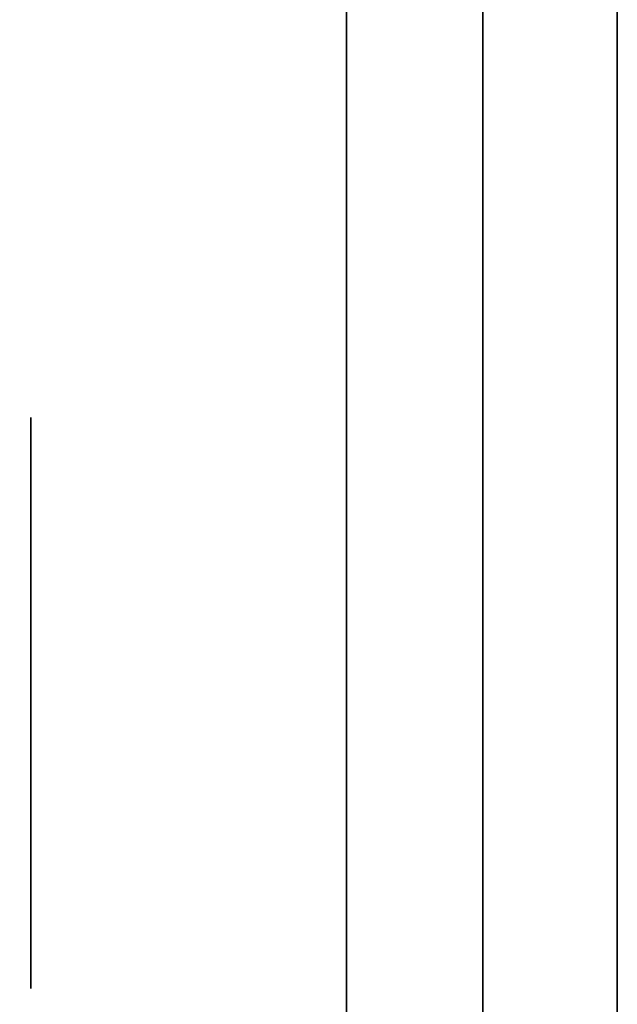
# Model space of a CAD drawing. Extents: x 248.8 to 273, y 2872.5 to 2876.7.
# Tile 163 of 256: x 270.8345 to 270.8625, y 2872.5443 to 2872.5904. Entities that reach past the tile are written whole.
import ezdxf

# ---------------------------------------------------------------- set-up
doc = ezdxf.new("R2010")
doc.units = 0
doc.header["$LTSCALE"] = 150
doc.header["$MEASUREMENT"] = 0
doc.layers.add('3DFACE_BOLT', color=7, linetype='CONTINUOUS')
doc.layers.add('3DFACE_SHAPE', color=7, linetype='CONTINUOUS')

msp = doc.modelspace()

# ---------------------------------------------------------------- linework, layer by layer
at = {"layer": '3DFACE_BOLT', "color": 1}
for points, invisible_edges in [([(270.849787, 2872.571742, -0.135), (270.849787, 2872.565054, -0.146583), (270.834987, 2872.571742, -0.135)], 14), ([(270.834987, 2872.571742, -0.135), (270.849787, 2872.565054, -0.146583), (270.834987, 2872.565054, -0.146583)], 3), ([(270.849787, 2872.565054, -0.123417), (270.849787, 2872.571742, -0.135), (270.834987, 2872.565054, -0.123417)], 14), ([(270.834987, 2872.565054, -0.123417), (270.849787, 2872.571742, -0.135), (270.834987, 2872.571742, -0.135)], 3), ([(270.834987, 2872.571742, -0.135), (270.834987, 2872.565054, -0.146583), (270.834987, 2872.565054, -0.123417)], 2), ([(270.849787, 2872.571742, -0.065), (270.849787, 2872.565054, -0.076583), (270.834987, 2872.571742, -0.065)], 14), ([(270.834987, 2872.571742, -0.065), (270.849787, 2872.565054, -0.076583), (270.834987, 2872.565054, -0.076583)], 3), ([(270.849787, 2872.565054, -0.053417), (270.849787, 2872.571742, -0.065), (270.834987, 2872.565054, -0.053417)], 14), ([(270.834987, 2872.565054, -0.053417), (270.849787, 2872.571742, -0.065), (270.834987, 2872.571742, -0.065)], 3), ([(270.834987, 2872.571742, -0.065), (270.834987, 2872.565054, -0.076583), (270.834987, 2872.565054, -0.053417)], 2), ([(270.849787, 2872.571742, -0.135), (270.849787, 2872.565054, -0.123417), (270.849787, 2872.565054, -0.146583)], 2), ([(270.849787, 2872.571742, -0.065), (270.849787, 2872.565054, -0.053417), (270.849787, 2872.565054, -0.076583)], 2), ([(270.868887, 2872.566366, -0.135), (270.868887, 2872.565975, -0.137472), (270.818887, 2872.566366, -0.135)], 14), ([(270.818887, 2872.566366, -0.135), (270.868887, 2872.565975, -0.137472), (270.818887, 2872.565975, -0.137472)], 3), ([(270.818887, 2872.565975, -0.132528), (270.868887, 2872.566366, -0.135), (270.818887, 2872.566366, -0.135)], 3), ([(270.868887, 2872.566366, -0.065), (270.868887, 2872.565975, -0.067472), (270.818887, 2872.566366, -0.065)], 14), ([(270.818887, 2872.566366, -0.065), (270.868887, 2872.565975, -0.067472), (270.818887, 2872.565975, -0.067472)], 3), ([(270.818887, 2872.565975, -0.062528), (270.868887, 2872.566366, -0.065), (270.818887, 2872.566366, -0.065)], 3), ([(270.868887, 2872.565975, -0.132528), (270.868887, 2872.566366, -0.135), (270.818887, 2872.565975, -0.132528)], 14), ([(270.868887, 2872.565975, -0.062528), (270.868887, 2872.566366, -0.065), (270.818887, 2872.565975, -0.062528)], 14), ([(270.868887, 2872.565975, -0.137472), (270.868887, 2872.564839, -0.139702), (270.818887, 2872.565975, -0.137472)], 14), ([(270.818887, 2872.565975, -0.137472), (270.868887, 2872.564839, -0.139702), (270.818887, 2872.564839, -0.139702)], 3), ([(270.868887, 2872.564839, -0.130298), (270.868887, 2872.565975, -0.132528), (270.818887, 2872.564839, -0.130298)], 14), ([(270.818887, 2872.564839, -0.130298), (270.868887, 2872.565975, -0.132528), (270.818887, 2872.565975, -0.132528)], 3), ([(270.868887, 2872.565975, -0.067472), (270.868887, 2872.564839, -0.069702), (270.818887, 2872.565975, -0.067472)], 14), ([(270.818887, 2872.565975, -0.067472), (270.868887, 2872.564839, -0.069702), (270.818887, 2872.564839, -0.069702)], 3), ([(270.868887, 2872.564839, -0.060298), (270.868887, 2872.565975, -0.062528), (270.818887, 2872.564839, -0.060298)], 14), ([(270.818887, 2872.564839, -0.060298), (270.868887, 2872.565975, -0.062528), (270.818887, 2872.565975, -0.062528)], 3), ([(270.849787, 2872.565054, -0.146583), (270.849787, 2872.551679, -0.146583), (270.834987, 2872.565054, -0.146583)], 14), ([(270.834987, 2872.565054, -0.146583), (270.849787, 2872.551679, -0.146583), (270.834987, 2872.551679, -0.146583)], 3), ([(270.849787, 2872.551679, -0.123417), (270.849787, 2872.565054, -0.123417), (270.834987, 2872.551679, -0.123417)], 14), ([(270.834987, 2872.551679, -0.123417), (270.849787, 2872.565054, -0.123417), (270.834987, 2872.565054, -0.123417)], 3), ([(270.834987, 2872.565054, -0.146583), (270.834987, 2872.551679, -0.146583), (270.834987, 2872.565054, -0.123417)], 14), ([(270.834987, 2872.565054, -0.123417), (270.834987, 2872.551679, -0.146583), (270.834987, 2872.551679, -0.123417)], 3), ([(270.849787, 2872.565054, -0.076583), (270.849787, 2872.551679, -0.076583), (270.834987, 2872.565054, -0.076583)], 14), ([(270.834987, 2872.565054, -0.076583), (270.849787, 2872.551679, -0.076583), (270.834987, 2872.551679, -0.076583)], 3), ([(270.849787, 2872.551679, -0.053417), (270.849787, 2872.565054, -0.053417), (270.834987, 2872.551679, -0.053417)], 14), ([(270.834987, 2872.551679, -0.053417), (270.849787, 2872.565054, -0.053417), (270.834987, 2872.565054, -0.053417)], 3), ([(270.834987, 2872.565054, -0.076583), (270.834987, 2872.551679, -0.076583), (270.834987, 2872.565054, -0.053417)], 14), ([(270.834987, 2872.565054, -0.053417), (270.834987, 2872.551679, -0.076583), (270.834987, 2872.551679, -0.053417)], 3), ([(270.849787, 2872.565054, -0.123417), (270.849787, 2872.551679, -0.123417), (270.849787, 2872.565054, -0.146583)], 14), ([(270.849787, 2872.565054, -0.146583), (270.849787, 2872.551679, -0.123417), (270.849787, 2872.551679, -0.146583)], 3), ([(270.849787, 2872.565054, -0.053417), (270.849787, 2872.551679, -0.053417), (270.849787, 2872.565054, -0.076583)], 14), ([(270.849787, 2872.565054, -0.076583), (270.849787, 2872.551679, -0.053417), (270.849787, 2872.551679, -0.076583)], 3), ([(270.868887, 2872.564839, -0.139702), (270.868887, 2872.563069, -0.141472), (270.818887, 2872.564839, -0.139702)], 14), ([(270.818887, 2872.564839, -0.139702), (270.868887, 2872.563069, -0.141472), (270.818887, 2872.563069, -0.141472)], 3), ([(270.868887, 2872.563069, -0.128528), (270.868887, 2872.564839, -0.130298), (270.818887, 2872.563069, -0.128528)], 14), ([(270.818887, 2872.563069, -0.128528), (270.868887, 2872.564839, -0.130298), (270.818887, 2872.564839, -0.130298)], 3), ([(270.868887, 2872.564839, -0.069702), (270.868887, 2872.563069, -0.071472), (270.818887, 2872.564839, -0.069702)], 14), ([(270.818887, 2872.564839, -0.069702), (270.868887, 2872.563069, -0.071472), (270.818887, 2872.563069, -0.071472)], 3), ([(270.868887, 2872.563069, -0.058528), (270.868887, 2872.564839, -0.060298), (270.818887, 2872.563069, -0.058528)], 14), ([(270.818887, 2872.563069, -0.058528), (270.868887, 2872.564839, -0.060298), (270.818887, 2872.564839, -0.060298)], 3), ([(270.868887, 2872.563069, -0.141472), (270.868887, 2872.560839, -0.142608), (270.818887, 2872.563069, -0.141472)], 14), ([(270.818887, 2872.563069, -0.141472), (270.868887, 2872.560839, -0.142608), (270.818887, 2872.560839, -0.142608)], 3), ([(270.868887, 2872.560839, -0.127392), (270.868887, 2872.563069, -0.128528), (270.818887, 2872.560839, -0.127392)], 14), ([(270.818887, 2872.560839, -0.127392), (270.868887, 2872.563069, -0.128528), (270.818887, 2872.563069, -0.128528)], 3), ([(270.868887, 2872.563069, -0.071472), (270.868887, 2872.560839, -0.072608), (270.818887, 2872.563069, -0.071472)], 14), ([(270.818887, 2872.563069, -0.071472), (270.868887, 2872.560839, -0.072608), (270.818887, 2872.560839, -0.072608)], 3), ([(270.868887, 2872.560839, -0.057392), (270.868887, 2872.563069, -0.058528), (270.818887, 2872.560839, -0.057392)], 14), ([(270.818887, 2872.560839, -0.057392), (270.868887, 2872.563069, -0.058528), (270.818887, 2872.563069, -0.058528)], 3), ([(270.868887, 2872.560839, -0.142608), (270.868887, 2872.558366, -0.143), (270.818887, 2872.560839, -0.142608)], 14), ([(270.818887, 2872.560839, -0.142608), (270.868887, 2872.558366, -0.143), (270.818887, 2872.558366, -0.143)], 3), ([(270.868887, 2872.558366, -0.127), (270.868887, 2872.560839, -0.127392), (270.818887, 2872.558366, -0.127)], 14), ([(270.818887, 2872.558366, -0.127), (270.868887, 2872.560839, -0.127392), (270.818887, 2872.560839, -0.127392)], 3), ([(270.868887, 2872.560839, -0.072608), (270.868887, 2872.558366, -0.073), (270.818887, 2872.560839, -0.072608)], 14), ([(270.818887, 2872.560839, -0.072608), (270.868887, 2872.558366, -0.073), (270.818887, 2872.558366, -0.073)], 3), ([(270.868887, 2872.558366, -0.057), (270.868887, 2872.560839, -0.057392), (270.818887, 2872.558366, -0.057)], 14), ([(270.818887, 2872.558366, -0.057), (270.868887, 2872.560839, -0.057392), (270.818887, 2872.560839, -0.057392)], 3), ([(270.868887, 2872.558366, -0.143), (270.868887, 2872.555894, -0.142608), (270.818887, 2872.558366, -0.143)], 14), ([(270.818887, 2872.558366, -0.143), (270.868887, 2872.555894, -0.142608), (270.818887, 2872.555894, -0.142608)], 3), ([(270.818887, 2872.555894, -0.127392), (270.868887, 2872.558366, -0.127), (270.818887, 2872.558366, -0.127)], 3), ([(270.868887, 2872.558366, -0.073), (270.868887, 2872.555894, -0.072608), (270.818887, 2872.558366, -0.073)], 14), ([(270.818887, 2872.558366, -0.073), (270.868887, 2872.555894, -0.072608), (270.818887, 2872.555894, -0.072608)], 3), ([(270.818887, 2872.555894, -0.057392), (270.868887, 2872.558366, -0.057), (270.818887, 2872.558366, -0.057)], 3), ([(270.868887, 2872.555894, -0.127392), (270.868887, 2872.558366, -0.127), (270.818887, 2872.555894, -0.127392)], 14), ([(270.868887, 2872.555894, -0.057392), (270.868887, 2872.558366, -0.057), (270.818887, 2872.555894, -0.057392)], 14), ([(270.868887, 2872.555894, -0.142608), (270.868887, 2872.553664, -0.141472), (270.818887, 2872.555894, -0.142608)], 14), ([(270.818887, 2872.555894, -0.142608), (270.868887, 2872.553664, -0.141472), (270.818887, 2872.553664, -0.141472)], 3), ([(270.868887, 2872.553664, -0.128528), (270.868887, 2872.555894, -0.127392), (270.818887, 2872.553664, -0.128528)], 14), ([(270.818887, 2872.553664, -0.128528), (270.868887, 2872.555894, -0.127392), (270.818887, 2872.555894, -0.127392)], 3), ([(270.868887, 2872.555894, -0.072608), (270.868887, 2872.553664, -0.071472), (270.818887, 2872.555894, -0.072608)], 14), ([(270.818887, 2872.555894, -0.072608), (270.868887, 2872.553664, -0.071472), (270.818887, 2872.553664, -0.071472)], 3), ([(270.868887, 2872.553664, -0.058528), (270.868887, 2872.555894, -0.057392), (270.818887, 2872.553664, -0.058528)], 14), ([(270.818887, 2872.553664, -0.058528), (270.868887, 2872.555894, -0.057392), (270.818887, 2872.555894, -0.057392)], 3), ([(270.868887, 2872.553664, -0.141472), (270.868887, 2872.551894, -0.139702), (270.818887, 2872.553664, -0.141472)], 14), ([(270.818887, 2872.553664, -0.141472), (270.868887, 2872.551894, -0.139702), (270.818887, 2872.551894, -0.139702)], 3), ([(270.868887, 2872.551894, -0.130298), (270.868887, 2872.553664, -0.128528), (270.818887, 2872.551894, -0.130298)], 14), ([(270.818887, 2872.551894, -0.130298), (270.868887, 2872.553664, -0.128528), (270.818887, 2872.553664, -0.128528)], 3), ([(270.868887, 2872.553664, -0.071472), (270.868887, 2872.551894, -0.069702), (270.818887, 2872.553664, -0.071472)], 14), ([(270.818887, 2872.553664, -0.071472), (270.868887, 2872.551894, -0.069702), (270.818887, 2872.551894, -0.069702)], 3), ([(270.868887, 2872.551894, -0.060298), (270.868887, 2872.553664, -0.058528), (270.818887, 2872.551894, -0.060298)], 14), ([(270.818887, 2872.551894, -0.060298), (270.868887, 2872.553664, -0.058528), (270.818887, 2872.553664, -0.058528)], 3), ([(270.868887, 2872.551894, -0.139702), (270.868887, 2872.550758, -0.137472), (270.818887, 2872.551894, -0.139702)], 14), ([(270.818887, 2872.551894, -0.139702), (270.868887, 2872.550758, -0.137472), (270.818887, 2872.550758, -0.137472)], 3), ([(270.868887, 2872.550758, -0.132528), (270.868887, 2872.551894, -0.130298), (270.818887, 2872.550758, -0.132528)], 14), ([(270.818887, 2872.550758, -0.132528), (270.868887, 2872.551894, -0.130298), (270.818887, 2872.551894, -0.130298)], 3), ([(270.868887, 2872.551894, -0.069702), (270.868887, 2872.550758, -0.067472), (270.818887, 2872.551894, -0.069702)], 14), ([(270.818887, 2872.551894, -0.069702), (270.868887, 2872.550758, -0.067472), (270.818887, 2872.550758, -0.067472)], 3), ([(270.868887, 2872.550758, -0.062528), (270.868887, 2872.551894, -0.060298), (270.818887, 2872.550758, -0.062528)], 14), ([(270.818887, 2872.550758, -0.062528), (270.868887, 2872.551894, -0.060298), (270.818887, 2872.551894, -0.060298)], 3), ([(270.849787, 2872.551679, -0.146583), (270.849787, 2872.544992, -0.135), (270.834987, 2872.551679, -0.146583)], 14), ([(270.834987, 2872.551679, -0.146583), (270.849787, 2872.544992, -0.135), (270.834987, 2872.544992, -0.135)], 3), ([(270.849787, 2872.544992, -0.135), (270.849787, 2872.551679, -0.123417), (270.834987, 2872.544992, -0.135)], 14), ([(270.834987, 2872.544992, -0.135), (270.849787, 2872.551679, -0.123417), (270.834987, 2872.551679, -0.123417)], 3), ([(270.834987, 2872.551679, -0.146583), (270.834987, 2872.544992, -0.135), (270.834987, 2872.551679, -0.123417)], 12), ([(270.849787, 2872.551679, -0.076583), (270.849787, 2872.544992, -0.065), (270.834987, 2872.551679, -0.076583)], 14), ([(270.834987, 2872.551679, -0.076583), (270.849787, 2872.544992, -0.065), (270.834987, 2872.544992, -0.065)], 3), ([(270.849787, 2872.544992, -0.065), (270.849787, 2872.551679, -0.053417), (270.834987, 2872.544992, -0.065)], 14), ([(270.834987, 2872.544992, -0.065), (270.849787, 2872.551679, -0.053417), (270.834987, 2872.551679, -0.053417)], 3), ([(270.834987, 2872.551679, -0.076583), (270.834987, 2872.544992, -0.065), (270.834987, 2872.551679, -0.053417)], 12), ([(270.849787, 2872.551679, -0.123417), (270.849787, 2872.544992, -0.135), (270.849787, 2872.551679, -0.146583)], 12), ([(270.849787, 2872.551679, -0.053417), (270.849787, 2872.544992, -0.065), (270.849787, 2872.551679, -0.076583)], 12), ([(270.868887, 2872.550758, -0.137472), (270.868887, 2872.550366, -0.135), (270.818887, 2872.550758, -0.137472)], 14), ([(270.818887, 2872.550758, -0.137472), (270.868887, 2872.550366, -0.135), (270.818887, 2872.550366, -0.135)], 3), ([(270.868887, 2872.550366, -0.135), (270.868887, 2872.550758, -0.132528), (270.818887, 2872.550366, -0.135)], 14), ([(270.818887, 2872.550366, -0.135), (270.868887, 2872.550758, -0.132528), (270.818887, 2872.550758, -0.132528)], 3), ([(270.868887, 2872.550758, -0.067472), (270.868887, 2872.550366, -0.065), (270.818887, 2872.550758, -0.067472)], 14), ([(270.818887, 2872.550758, -0.067472), (270.868887, 2872.550366, -0.065), (270.818887, 2872.550366, -0.065)], 3), ([(270.868887, 2872.550366, -0.065), (270.868887, 2872.550758, -0.062528), (270.818887, 2872.550366, -0.065)], 14), ([(270.818887, 2872.550366, -0.065), (270.868887, 2872.550758, -0.062528), (270.818887, 2872.550758, -0.062528)], 3)]:
    msp.add_3dface(points, dxfattribs=dict(at, invisible_edges=invisible_edges))
at = {"layer": '3DFACE_SHAPE', "color": 13}
for points, invisible_edges in [([(270.856187, 2872.521516, -0.1905), (270.856187, 2876.721516, -0.1905), (270.759337, 2872.521516, -0.1905)], 2), ([(270.856187, 2876.721516, -0.1905), (270.759337, 2876.721516, -0.1905), (270.759337, 2872.521516, -0.1905)], 12), ([(270.759337, 2876.721516, -0.0095), (270.856187, 2872.684666, -0.0095), (270.856187, 2872.558366, -0.0095)], 13), ([(270.759337, 2872.521516, -0.0095), (270.759337, 2876.721516, -0.0095), (270.856187, 2872.558366, -0.0095)], 14), ([(270.959337, 2872.521516), (270.959337, 2876.721516), (270.759337, 2872.521516)], 2), ([(270.959337, 2876.721516), (270.759337, 2876.721516), (270.759337, 2872.521516)], 12), ([(270.759337, 2872.521516, -0.2), (270.759337, 2876.721516, -0.2), (270.959337, 2872.521516, -0.2)], 2), ([(270.759337, 2876.721516, -0.2), (270.959337, 2876.721516, -0.2), (270.959337, 2872.521516, -0.2)], 12), ([(270.856187, 2872.684666, -0.1435), (270.856187, 2876.721516, -0.1905), (270.856187, 2872.521516, -0.1905)], 13), ([(270.862487, 2872.684666, -0.0565), (270.862487, 2876.721516, -0.0095), (270.862487, 2872.521516, -0.0095)], 13), ([(270.862487, 2872.521516, -0.1905), (270.862487, 2876.721516, -0.1905), (270.862487, 2876.558366, -0.1435)], 14), ([(270.862487, 2872.521516, -0.0095), (270.862487, 2876.721516, -0.0095), (270.959337, 2872.521516, -0.0095)], 2), ([(270.862487, 2876.721516, -0.0095), (270.959337, 2876.721516, -0.0095), (270.959337, 2872.521516, -0.0095)], 12), ([(270.959337, 2872.521516, -0.1905), (270.959337, 2876.721516, -0.1905), (270.862487, 2872.521516, -0.1905)], 2), ([(270.959337, 2876.721516, -0.1905), (270.862487, 2876.721516, -0.1905), (270.862487, 2872.521516, -0.1905)], 12), ([(270.862487, 2874.684666, -0.1435), (270.862487, 2872.521516, -0.1905), (270.862487, 2876.558366, -0.1435)], 15), ([(270.862487, 2874.558366, -0.1435), (270.862487, 2872.521516, -0.1905), (270.862487, 2874.684666, -0.1435)], 15), ([(270.862487, 2872.684666, -0.1435), (270.862487, 2872.521516, -0.1905), (270.862487, 2874.558366, -0.1435)], 15), ([(270.856187, 2872.531016, -1), (270.856187, 2872.712016, -1), (270.862487, 2872.531016, -1)], 14), ([(270.856187, 2872.712016, -1), (270.862487, 2872.712016, -1), (270.862487, 2872.531016, -1)], 13), ([(270.856187, 2872.712016, -0.2), (270.856187, 2872.531016, -0.2), (270.862487, 2872.712016, -0.2)], 14), ([(270.856187, 2872.531016, -0.2), (270.862487, 2872.531016, -0.2), (270.862487, 2872.712016, -0.2)], 13), ([(270.856187, 2872.531016, -1), (270.856187, 2872.531016, -0.2), (270.856187, 2872.712016, -1)], 2), ([(270.856187, 2872.531016, -0.2), (270.856187, 2872.712016, -0.2), (270.856187, 2872.712016, -1)], 12), ([(270.862487, 2872.712016, -1), (270.862487, 2872.712016, -0.2), (270.862487, 2872.531016, -1)], 2), ([(270.862487, 2872.712016, -0.2), (270.862487, 2872.531016, -0.2), (270.862487, 2872.531016, -1)], 12), ([(270.856187, 2872.521516, -0.1905), (270.856187, 2872.558366, -0.1435), (270.856187, 2872.684666, -0.1435)], 15), ([(270.856187, 2872.558366, -0.1435), (270.856187, 2872.564377, -0.14101), (270.856187, 2872.684666, -0.1435)], 14), ([(270.856187, 2872.684666, -0.1435), (270.856187, 2872.564377, -0.14101), (270.856187, 2872.678656, -0.14101)], 3), ([(270.856187, 2872.678656, -0.07101), (270.856187, 2872.684666, -0.0735), (270.856187, 2872.564377, -0.07101)], 14), ([(270.856187, 2872.684666, -0.0735), (270.856187, 2872.684666, -0.1265), (270.856187, 2872.564377, -0.07101)], 15), ([(270.856187, 2872.564377, -0.07101), (270.856187, 2872.684666, -0.1265), (270.856187, 2872.558366, -0.0735)], 3), ([(270.856187, 2872.684666, -0.1265), (270.856187, 2872.678656, -0.12899), (270.856187, 2872.558366, -0.0735)], 14), ([(270.856187, 2872.678656, -0.05899), (270.856187, 2872.558366, -0.0095), (270.856187, 2872.684666, -0.0565)], 3), ([(270.856187, 2872.558366, -0.0095), (270.856187, 2872.684666, -0.0095), (270.856187, 2872.684666, -0.0565)], 14), ([(270.862487, 2872.521516, -0.0095), (270.862487, 2872.558366, -0.0565), (270.862487, 2872.684666, -0.0565)], 15), ([(270.862487, 2872.558366, -0.0565), (270.862487, 2872.564377, -0.05899), (270.862487, 2872.684666, -0.0565)], 14), ([(270.862487, 2872.684666, -0.0565), (270.862487, 2872.564377, -0.05899), (270.862487, 2872.678656, -0.05899)], 3), ([(270.862487, 2872.678656, -0.14101), (270.862487, 2872.558366, -0.1435), (270.862487, 2872.684666, -0.1435)], 3), ([(270.862487, 2872.558366, -0.1435), (270.862487, 2872.521516, -0.1905), (270.862487, 2872.684666, -0.1435)], 15), ([(270.862487, 2872.684666, -0.0735), (270.862487, 2872.564377, -0.12899), (270.862487, 2872.684666, -0.1265)], 15), ([(270.862487, 2872.684666, -0.1265), (270.862487, 2872.564377, -0.12899), (270.862487, 2872.678656, -0.12899)], 3), ([(270.862487, 2872.564377, -0.12899), (270.862487, 2872.684666, -0.0735), (270.862487, 2872.558366, -0.1265)], 3), ([(270.862487, 2872.684666, -0.0735), (270.862487, 2872.678656, -0.07101), (270.862487, 2872.558366, -0.1265)], 14), ([(270.856187, 2872.564377, -0.14101), (270.856187, 2872.566866, -0.135), (270.856187, 2872.678656, -0.14101)], 14), ([(270.856187, 2872.566866, -0.135), (270.856187, 2872.676166, -0.135), (270.856187, 2872.678656, -0.14101)], 13), ([(270.856187, 2872.678656, -0.12899), (270.856187, 2872.676166, -0.135), (270.856187, 2872.564377, -0.12899)], 14), ([(270.856187, 2872.558366, -0.0735), (270.856187, 2872.678656, -0.12899), (270.856187, 2872.558366, -0.1265)], 15), ([(270.856187, 2872.678656, -0.12899), (270.856187, 2872.564377, -0.12899), (270.856187, 2872.558366, -0.1265)], 15), ([(270.856187, 2872.564377, -0.07101), (270.856187, 2872.566866, -0.065), (270.856187, 2872.678656, -0.07101)], 14), ([(270.856187, 2872.566866, -0.065), (270.856187, 2872.676166, -0.065), (270.856187, 2872.678656, -0.07101)], 13), ([(270.856187, 2872.564377, -0.05899), (270.856187, 2872.558366, -0.0565), (270.856187, 2872.678656, -0.05899)], 14), ([(270.856187, 2872.558366, -0.0565), (270.856187, 2872.558366, -0.0095), (270.856187, 2872.678656, -0.05899)], 15), ([(270.856187, 2872.678656, -0.05899), (270.856187, 2872.676166, -0.065), (270.856187, 2872.564377, -0.05899)], 14), ([(270.862487, 2872.564377, -0.14101), (270.862487, 2872.558366, -0.1435), (270.862487, 2872.678656, -0.14101)], 14), ([(270.862487, 2872.678656, -0.14101), (270.862487, 2872.676166, -0.135), (270.862487, 2872.564377, -0.14101)], 14), ([(270.862487, 2872.564377, -0.12899), (270.862487, 2872.566866, -0.135), (270.862487, 2872.678656, -0.12899)], 14), ([(270.862487, 2872.678656, -0.12899), (270.862487, 2872.566866, -0.135), (270.862487, 2872.676166, -0.135)], 3), ([(270.862487, 2872.558366, -0.1265), (270.862487, 2872.678656, -0.07101), (270.862487, 2872.558366, -0.0735)], 15), ([(270.862487, 2872.678656, -0.07101), (270.862487, 2872.564377, -0.07101), (270.862487, 2872.558366, -0.0735)], 13), ([(270.862487, 2872.678656, -0.07101), (270.862487, 2872.676166, -0.065), (270.862487, 2872.564377, -0.07101)], 14), ([(270.862487, 2872.564377, -0.05899), (270.862487, 2872.566866, -0.065), (270.862487, 2872.678656, -0.05899)], 14), ([(270.862487, 2872.566866, -0.065), (270.862487, 2872.676166, -0.065), (270.862487, 2872.678656, -0.05899)], 13), ([(270.856187, 2872.676166, -0.135), (270.856187, 2872.566866, -0.135), (270.856187, 2872.564377, -0.12899)], 13), ([(270.856187, 2872.676166, -0.065), (270.856187, 2872.566866, -0.065), (270.856187, 2872.564377, -0.05899)], 13), ([(270.862487, 2872.676166, -0.135), (270.862487, 2872.566866, -0.135), (270.862487, 2872.564377, -0.14101)], 13), ([(270.862487, 2872.676166, -0.065), (270.862487, 2872.566866, -0.065), (270.862487, 2872.564377, -0.07101)], 13), ([(270.849787, 2872.611967, -0.03), (270.849787, 2872.558366, -0.03), (270.856187, 2872.618367, -0.03)], 14), ([(270.856187, 2872.618367, -0.03), (270.849787, 2872.558366, -0.03), (270.856187, 2872.516367, -0.03)], 3), ([(270.856187, 2872.516367, -0.17), (270.849787, 2872.611967, -0.17), (270.856187, 2872.618367, -0.17)], 3), ([(270.856187, 2872.516367, -0.03), (270.856187, 2872.564377, -0.05899), (270.856187, 2872.618367, -0.03)], 3), ([(270.856187, 2872.564377, -0.05899), (270.856187, 2872.618367, -0.065), (270.856187, 2872.618367, -0.03)], 13), ([(270.856187, 2872.564377, -0.05899), (270.856187, 2872.566866, -0.065), (270.856187, 2872.618367, -0.065)], 14), ([(270.856187, 2872.566866, -0.065), (270.856187, 2872.564377, -0.07101), (270.856187, 2872.618367, -0.065)], 14), ([(270.856187, 2872.566866, -0.135), (270.856187, 2872.618367, -0.065), (270.856187, 2872.564377, -0.07101)], 15), ([(270.856187, 2872.558366, -0.1435), (270.856187, 2872.618367, -0.135), (270.856187, 2872.564377, -0.14101)], 3), ([(270.856187, 2872.564377, -0.14101), (270.856187, 2872.618367, -0.135), (270.856187, 2872.566866, -0.135)], 3), ([(270.856187, 2872.618367, -0.135), (270.856187, 2872.618367, -0.065), (270.856187, 2872.566866, -0.135)], 14), ([(270.856187, 2872.618367, -0.135), (270.856187, 2872.558366, -0.1435), (270.856187, 2872.618367, -0.17)], 3), ([(270.856187, 2872.558366, -0.1435), (270.856187, 2872.552356, -0.14101), (270.856187, 2872.618367, -0.17)], 14), ([(270.856187, 2872.618367, -0.17), (270.856187, 2872.552356, -0.14101), (270.856187, 2872.516367, -0.17)], 3), ([(270.849787, 2872.516367, -0.17), (270.849787, 2872.564377, -0.14101), (270.849787, 2872.611967, -0.17)], 3), ([(270.849787, 2872.564377, -0.14101), (270.849787, 2872.566866, -0.135), (270.849787, 2872.611967, -0.17)], 14), ([(270.849787, 2872.611967, -0.17), (270.849787, 2872.566866, -0.135), (270.849787, 2872.564377, -0.12899)], 13), ([(270.849787, 2872.564377, -0.12899), (270.849787, 2872.566866, -0.065), (270.849787, 2872.611967, -0.17)], 15), ([(270.849787, 2872.566866, -0.065), (270.849787, 2872.564377, -0.05899), (270.849787, 2872.611967, -0.17)], 14), ([(270.849787, 2872.611967, -0.17), (270.849787, 2872.564377, -0.05899), (270.849787, 2872.611967, -0.03)], 3), ([(270.849787, 2872.564377, -0.05899), (270.849787, 2872.558366, -0.03), (270.849787, 2872.611967, -0.03)], 13), ([(270.849787, 2872.516367, -0.17), (270.849787, 2872.611967, -0.17), (270.856187, 2872.516367, -0.17)], 2), ([(270.849787, 2872.564377, -0.07101), (270.849787, 2872.566866, -0.065), (270.849787, 2872.564377, -0.12899)], 14), ([(270.849787, 2872.564377, -0.14101), (270.856187, 2872.564377, -0.14101), (270.849787, 2872.566866, -0.135)], 3), ([(270.856187, 2872.564377, -0.14101), (270.856187, 2872.566866, -0.135), (270.849787, 2872.566866, -0.135)], 14), ([(270.849787, 2872.566866, -0.135), (270.856187, 2872.566866, -0.135), (270.849787, 2872.564377, -0.12899)], 3), ([(270.856187, 2872.566866, -0.135), (270.856187, 2872.564377, -0.12899), (270.849787, 2872.564377, -0.12899)], 14), ([(270.849787, 2872.564377, -0.07101), (270.856187, 2872.564377, -0.07101), (270.849787, 2872.566866, -0.065)], 3), ([(270.856187, 2872.564377, -0.07101), (270.856187, 2872.566866, -0.065), (270.849787, 2872.566866, -0.065)], 14), ([(270.849787, 2872.566866, -0.065), (270.856187, 2872.566866, -0.065), (270.849787, 2872.564377, -0.05899)], 3), ([(270.856187, 2872.566866, -0.065), (270.856187, 2872.564377, -0.05899), (270.849787, 2872.564377, -0.05899)], 14), ([(270.856187, 2872.564377, -0.12899), (270.856187, 2872.566866, -0.135), (270.856187, 2872.558366, -0.0735)], 14), ([(270.856187, 2872.558366, -0.0735), (270.856187, 2872.566866, -0.135), (270.856187, 2872.564377, -0.07101)], 3), ([(270.862487, 2872.566866, -0.065), (270.856187, 2872.566866, -0.065), (270.862487, 2872.564377, -0.07101)], 3), ([(270.856187, 2872.566866, -0.065), (270.856187, 2872.564377, -0.07101), (270.862487, 2872.564377, -0.07101)], 14), ([(270.862487, 2872.564377, -0.05899), (270.856187, 2872.564377, -0.05899), (270.862487, 2872.566866, -0.065)], 3), ([(270.856187, 2872.564377, -0.05899), (270.856187, 2872.566866, -0.065), (270.862487, 2872.566866, -0.065)], 14), ([(270.862487, 2872.566866, -0.135), (270.856187, 2872.566866, -0.135), (270.862487, 2872.564377, -0.14101)], 3), ([(270.856187, 2872.566866, -0.135), (270.856187, 2872.564377, -0.14101), (270.862487, 2872.564377, -0.14101)], 14), ([(270.862487, 2872.564377, -0.12899), (270.856187, 2872.564377, -0.12899), (270.862487, 2872.566866, -0.135)], 3), ([(270.856187, 2872.564377, -0.12899), (270.856187, 2872.566866, -0.135), (270.862487, 2872.566866, -0.135)], 14), ([(270.849787, 2872.516367, -0.17), (270.849787, 2872.558366, -0.1435), (270.849787, 2872.564377, -0.14101)], 13), ([(270.849787, 2872.558366, -0.0735), (270.849787, 2872.564377, -0.07101), (270.849787, 2872.558366, -0.1265)], 14), ([(270.849787, 2872.558366, -0.1265), (270.849787, 2872.564377, -0.07101), (270.849787, 2872.564377, -0.12899)], 15), ([(270.849787, 2872.564377, -0.05899), (270.849787, 2872.558366, -0.0565), (270.849787, 2872.558366, -0.03)], 14), ([(270.849787, 2872.558366, -0.1435), (270.856187, 2872.558366, -0.1435), (270.849787, 2872.564377, -0.14101)], 3), ([(270.856187, 2872.558366, -0.1435), (270.856187, 2872.564377, -0.14101), (270.849787, 2872.564377, -0.14101)], 14), ([(270.849787, 2872.564377, -0.12899), (270.856187, 2872.564377, -0.12899), (270.849787, 2872.558366, -0.1265)], 3), ([(270.856187, 2872.564377, -0.12899), (270.856187, 2872.558366, -0.1265), (270.849787, 2872.558366, -0.1265)], 14), ([(270.849787, 2872.558366, -0.0735), (270.856187, 2872.558366, -0.0735), (270.849787, 2872.564377, -0.07101)], 3), ([(270.856187, 2872.558366, -0.0735), (270.856187, 2872.564377, -0.07101), (270.849787, 2872.564377, -0.07101)], 14), ([(270.849787, 2872.564377, -0.05899), (270.856187, 2872.564377, -0.05899), (270.849787, 2872.558366, -0.0565)], 3), ([(270.856187, 2872.564377, -0.05899), (270.856187, 2872.558366, -0.0565), (270.849787, 2872.558366, -0.0565)], 14), ([(270.862487, 2872.564377, -0.07101), (270.856187, 2872.564377, -0.07101), (270.862487, 2872.558366, -0.0735)], 3), ([(270.856187, 2872.564377, -0.07101), (270.856187, 2872.558366, -0.0735), (270.862487, 2872.558366, -0.0735)], 14), ([(270.862487, 2872.558366, -0.0565), (270.856187, 2872.558366, -0.0565), (270.862487, 2872.564377, -0.05899)], 3), ([(270.856187, 2872.558366, -0.0565), (270.856187, 2872.564377, -0.05899), (270.862487, 2872.564377, -0.05899)], 14), ([(270.862487, 2872.564377, -0.14101), (270.856187, 2872.564377, -0.14101), (270.862487, 2872.558366, -0.1435)], 3), ([(270.856187, 2872.564377, -0.14101), (270.856187, 2872.558366, -0.1435), (270.862487, 2872.558366, -0.1435)], 14), ([(270.862487, 2872.558366, -0.1265), (270.856187, 2872.558366, -0.1265), (270.862487, 2872.564377, -0.12899)], 3), ([(270.856187, 2872.558366, -0.1265), (270.856187, 2872.564377, -0.12899), (270.862487, 2872.564377, -0.12899)], 14), ([(270.856187, 2872.558366, -0.0565), (270.856187, 2872.564377, -0.05899), (270.856187, 2872.516367, -0.03)], 14), ([(270.856187, 2872.558366, -0.1265), (270.856187, 2872.564377, -0.12899), (270.856187, 2872.558366, -0.0735)], 14), ([(270.856187, 2872.521516, -0.0095), (270.759337, 2872.521516, -0.0095), (270.856187, 2872.558366, -0.0095)], 2), ([(270.849787, 2872.558366, -0.0565), (270.849787, 2872.552356, -0.05899), (270.849787, 2872.558366, -0.03)], 14), ([(270.849787, 2872.558366, -0.03), (270.849787, 2872.552356, -0.05899), (270.849787, 2872.516367, -0.03)], 15), ([(270.849787, 2872.552356, -0.14101), (270.849787, 2872.558366, -0.1435), (270.849787, 2872.516367, -0.17)], 14), ([(270.849787, 2872.552356, -0.07101), (270.849787, 2872.558366, -0.0735), (270.849787, 2872.552356, -0.12899)], 14), ([(270.849787, 2872.558366, -0.0735), (270.849787, 2872.558366, -0.1265), (270.849787, 2872.552356, -0.12899)], 13), ([(270.849787, 2872.552356, -0.14101), (270.856187, 2872.552356, -0.14101), (270.849787, 2872.558366, -0.1435)], 3), ([(270.856187, 2872.552356, -0.14101), (270.856187, 2872.558366, -0.1435), (270.849787, 2872.558366, -0.1435)], 14), ([(270.849787, 2872.558366, -0.1265), (270.856187, 2872.558366, -0.1265), (270.849787, 2872.552356, -0.12899)], 3), ([(270.856187, 2872.558366, -0.1265), (270.856187, 2872.552356, -0.12899), (270.849787, 2872.552356, -0.12899)], 14), ([(270.849787, 2872.552356, -0.07101), (270.856187, 2872.552356, -0.07101), (270.849787, 2872.558366, -0.0735)], 3), ([(270.856187, 2872.552356, -0.07101), (270.856187, 2872.558366, -0.0735), (270.849787, 2872.558366, -0.0735)], 14), ([(270.849787, 2872.558366, -0.0565), (270.856187, 2872.558366, -0.0565), (270.849787, 2872.552356, -0.05899)], 3), ([(270.856187, 2872.558366, -0.0565), (270.856187, 2872.552356, -0.05899), (270.849787, 2872.552356, -0.05899)], 14), ([(270.849787, 2872.558366, -0.03), (270.849787, 2872.516367, -0.03), (270.856187, 2872.516367, -0.03)], 12), ([(270.856187, 2872.552356, -0.05899), (270.856187, 2872.558366, -0.0565), (270.856187, 2872.516367, -0.065)], 14), ([(270.856187, 2872.516367, -0.065), (270.856187, 2872.558366, -0.0565), (270.856187, 2872.516367, -0.03)], 15), ([(270.856187, 2872.552356, -0.12899), (270.856187, 2872.558366, -0.1265), (270.856187, 2872.552356, -0.07101)], 14), ([(270.856187, 2872.558366, -0.1265), (270.856187, 2872.558366, -0.0735), (270.856187, 2872.552356, -0.07101)], 13), ([(270.862487, 2872.558366, -0.0735), (270.856187, 2872.558366, -0.0735), (270.862487, 2872.552356, -0.07101)], 3), ([(270.856187, 2872.558366, -0.0735), (270.856187, 2872.552356, -0.07101), (270.862487, 2872.552356, -0.07101)], 14), ([(270.862487, 2872.552356, -0.05899), (270.856187, 2872.552356, -0.05899), (270.862487, 2872.558366, -0.0565)], 3), ([(270.856187, 2872.552356, -0.05899), (270.856187, 2872.558366, -0.0565), (270.862487, 2872.558366, -0.0565)], 14), ([(270.862487, 2872.558366, -0.1435), (270.856187, 2872.558366, -0.1435), (270.862487, 2872.552356, -0.14101)], 3), ([(270.856187, 2872.558366, -0.1435), (270.856187, 2872.552356, -0.14101), (270.862487, 2872.552356, -0.14101)], 14), ([(270.862487, 2872.552356, -0.12899), (270.856187, 2872.552356, -0.12899), (270.862487, 2872.558366, -0.1265)], 3), ([(270.856187, 2872.552356, -0.12899), (270.856187, 2872.558366, -0.1265), (270.862487, 2872.558366, -0.1265)], 14), ([(270.856187, 2872.558366, -0.0565), (270.856187, 2872.552356, -0.05899), (270.856187, 2872.558366, -0.0095)], 14), ([(270.856187, 2872.558366, -0.0095), (270.856187, 2872.552356, -0.05899), (270.856187, 2872.521516, -0.0095)], 15), ([(270.856187, 2872.552356, -0.14101), (270.856187, 2872.558366, -0.1435), (270.856187, 2872.521516, -0.1905)], 14), ([(270.856187, 2872.552356, -0.07101), (270.856187, 2872.558366, -0.0735), (270.856187, 2872.552356, -0.12899)], 14), ([(270.856187, 2872.558366, -0.0735), (270.856187, 2872.558366, -0.1265), (270.856187, 2872.552356, -0.12899)], 13), ([(270.862487, 2872.552356, -0.05899), (270.862487, 2872.558366, -0.0565), (270.862487, 2872.521516, -0.0095)], 14), ([(270.862487, 2872.558366, -0.1435), (270.862487, 2872.552356, -0.14101), (270.862487, 2872.521516, -0.1905)], 14), ([(270.862487, 2872.552356, -0.12899), (270.862487, 2872.558366, -0.1265), (270.862487, 2872.552356, -0.07101)], 14), ([(270.862487, 2872.558366, -0.1265), (270.862487, 2872.558366, -0.0735), (270.862487, 2872.552356, -0.07101)], 13), ([(270.849787, 2872.552356, -0.05899), (270.849787, 2872.549866, -0.065), (270.849787, 2872.516367, -0.03)], 14), ([(270.849787, 2872.516367, -0.03), (270.849787, 2872.549866, -0.065), (270.849787, 2872.552356, -0.07101)], 13), ([(270.849787, 2872.552356, -0.12899), (270.849787, 2872.549866, -0.135), (270.849787, 2872.552356, -0.07101)], 14), ([(270.849787, 2872.552356, -0.07101), (270.849787, 2872.549866, -0.135), (270.849787, 2872.516367, -0.03)], 15), ([(270.849787, 2872.549866, -0.135), (270.849787, 2872.552356, -0.14101), (270.849787, 2872.516367, -0.17)], 14), ([(270.849787, 2872.552356, -0.12899), (270.856187, 2872.552356, -0.12899), (270.849787, 2872.549866, -0.135)], 3), ([(270.856187, 2872.552356, -0.12899), (270.856187, 2872.549866, -0.135), (270.849787, 2872.549866, -0.135)], 14), ([(270.849787, 2872.549866, -0.135), (270.856187, 2872.549866, -0.135), (270.849787, 2872.552356, -0.14101)], 3), ([(270.856187, 2872.549866, -0.135), (270.856187, 2872.552356, -0.14101), (270.849787, 2872.552356, -0.14101)], 14), ([(270.849787, 2872.552356, -0.05899), (270.856187, 2872.552356, -0.05899), (270.849787, 2872.549866, -0.065)], 3), ([(270.856187, 2872.552356, -0.05899), (270.856187, 2872.549866, -0.065), (270.849787, 2872.549866, -0.065)], 14), ([(270.849787, 2872.549866, -0.065), (270.856187, 2872.549866, -0.065), (270.849787, 2872.552356, -0.07101)], 3), ([(270.856187, 2872.549866, -0.065), (270.856187, 2872.552356, -0.07101), (270.849787, 2872.552356, -0.07101)], 14), ([(270.862487, 2872.552356, -0.07101), (270.856187, 2872.552356, -0.07101), (270.862487, 2872.549866, -0.065)], 3), ([(270.856187, 2872.552356, -0.07101), (270.856187, 2872.549866, -0.065), (270.862487, 2872.549866, -0.065)], 14), ([(270.862487, 2872.549866, -0.065), (270.856187, 2872.549866, -0.065), (270.862487, 2872.552356, -0.05899)], 3), ([(270.856187, 2872.549866, -0.065), (270.856187, 2872.552356, -0.05899), (270.862487, 2872.552356, -0.05899)], 14), ([(270.862487, 2872.552356, -0.14101), (270.856187, 2872.552356, -0.14101), (270.862487, 2872.549866, -0.135)], 3), ([(270.856187, 2872.552356, -0.14101), (270.856187, 2872.549866, -0.135), (270.862487, 2872.549866, -0.135)], 14), ([(270.862487, 2872.549866, -0.135), (270.856187, 2872.549866, -0.135), (270.862487, 2872.552356, -0.12899)], 3), ([(270.856187, 2872.549866, -0.135), (270.856187, 2872.552356, -0.12899), (270.862487, 2872.552356, -0.12899)], 14), ([(270.856187, 2872.552356, -0.05899), (270.856187, 2872.549866, -0.065), (270.856187, 2872.521516, -0.0095)], 14), ([(270.856187, 2872.521516, -0.0095), (270.856187, 2872.549866, -0.065), (270.856187, 2872.552356, -0.07101)], 13), ([(270.856187, 2872.552356, -0.12899), (270.856187, 2872.549866, -0.135), (270.856187, 2872.552356, -0.07101)], 14), ([(270.856187, 2872.552356, -0.07101), (270.856187, 2872.549866, -0.135), (270.856187, 2872.521516, -0.0095)], 15), ([(270.856187, 2872.549866, -0.135), (270.856187, 2872.552356, -0.14101), (270.856187, 2872.521516, -0.1905)], 14), ([(270.856187, 2872.549866, -0.065), (270.856187, 2872.552356, -0.05899), (270.856187, 2872.516367, -0.065)], 14), ([(270.856187, 2872.552356, -0.14101), (270.856187, 2872.516367, -0.135), (270.856187, 2872.516367, -0.17)], 13), ([(270.856187, 2872.552356, -0.14101), (270.856187, 2872.549866, -0.135), (270.856187, 2872.516367, -0.135)], 14), ([(270.856187, 2872.552356, -0.07101), (270.856187, 2872.549866, -0.065), (270.856187, 2872.552356, -0.12899)], 14), ([(270.856187, 2872.549866, -0.065), (270.856187, 2872.516367, -0.065), (270.856187, 2872.552356, -0.12899)], 15), ([(270.856187, 2872.552356, -0.12899), (270.856187, 2872.516367, -0.065), (270.856187, 2872.549866, -0.135)], 3), ([(270.862487, 2872.549866, -0.065), (270.862487, 2872.552356, -0.05899), (270.862487, 2872.521516, -0.065)], 14), ([(270.862487, 2872.521516, -0.065), (270.862487, 2872.552356, -0.05899), (270.862487, 2872.521516, -0.0095)], 15), ([(270.862487, 2872.521516, -0.1905), (270.862487, 2872.552356, -0.14101), (270.862487, 2872.521516, -0.135)], 3), ([(270.862487, 2872.552356, -0.14101), (270.862487, 2872.549866, -0.135), (270.862487, 2872.521516, -0.135)], 14), ([(270.862487, 2872.552356, -0.07101), (270.862487, 2872.549866, -0.065), (270.862487, 2872.552356, -0.12899)], 14), ([(270.862487, 2872.549866, -0.065), (270.862487, 2872.521516, -0.065), (270.862487, 2872.552356, -0.12899)], 15), ([(270.862487, 2872.552356, -0.12899), (270.862487, 2872.521516, -0.065), (270.862487, 2872.549866, -0.135)], 3), ([(270.849787, 2872.549866, -0.135), (270.849787, 2872.516367, -0.17), (270.849787, 2872.516367, -0.03)], 13), ([(270.856187, 2872.516367, -0.065), (270.856187, 2872.516367, -0.135), (270.856187, 2872.549866, -0.135)], 14), ([(270.856187, 2872.549866, -0.135), (270.856187, 2872.521516, -0.1905), (270.856187, 2872.521516, -0.0095)], 13), ([(270.862487, 2872.521516, -0.065), (270.862487, 2872.521516, -0.135), (270.862487, 2872.549866, -0.135)], 14)]:
    msp.add_3dface(points, dxfattribs=dict(at, invisible_edges=invisible_edges))

doc.saveas('drawing.dxf')
